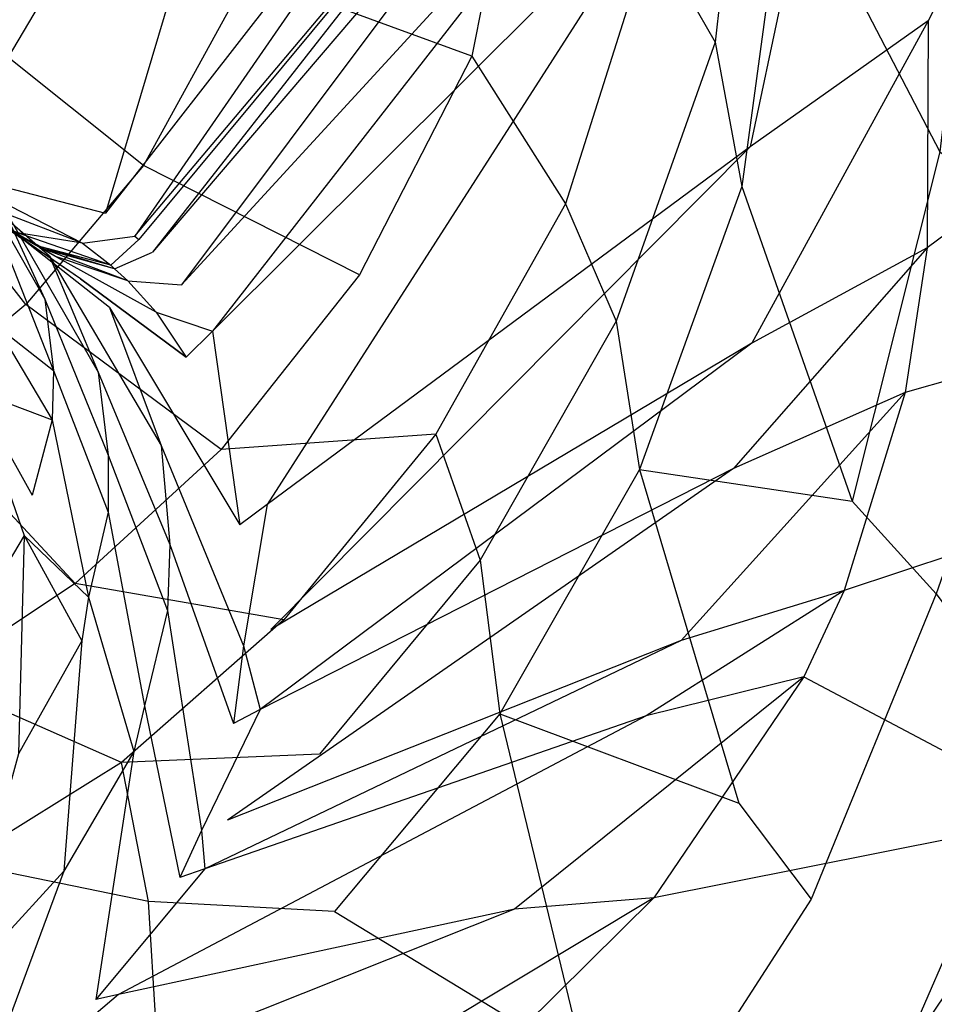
# Model space of a CAD drawing. Extents: x 0 to 0.3, y -0.31 to 0.
# Tile 20 of 27: x 0.184 to 0.226, y -0.151 to -0.105. Entities that reach past the tile are written whole.
import ezdxf

# ---------------------------------------------------------------- set-up
doc = ezdxf.new("R2010")
doc.units = 0
doc.layers.add('L0_URINAL_N_752700__0___REPLACE', color=7, linetype='CONTINUOUS')

msp = doc.modelspace()

# ---------------------------------------------------------------- linework, layer by layer
at = {"layer": 'L0_URINAL_N_752700__0___REPLACE', "color": 8}
for points, invisible_edges in [([(0.251314, -0.023449, 0.500311), (0.223341, -0.021795, 0.504918), (0.246615, -0.112708, 0.445418), (0.251314, -0.023449, 0.500311)], 14), ([(0.246615, -0.112708, 0.445418), (0.223341, -0.021795, 0.504918), (0.229681, -0.103689, 0.450929), (0.246615, -0.112708, 0.445418)], 14), ([(0.183778, -0.08197, 0.223259), (0.1811, -0.110898, 0.160663), (0.196603, -0.084666, 0.221337), (0.183778, -0.08197, 0.223259)], 14), ([(0.196603, -0.084666, 0.221337), (0.1811, -0.110898, 0.160663), (0.187762, -0.11434, 0.158636), (0.196603, -0.084666, 0.221337)], 14), ([(0.196603, -0.084666, 0.221337), (0.187762, -0.11434, 0.158636), (0.206536, -0.090147, 0.217362), (0.196603, -0.084666, 0.221337)], 14), ([(0.234299, -0.088455, 0.29645), (0.221617, -0.090909, 0.265487), (0.225453, -0.105526, 0.253405), (0.234299, -0.088455, 0.29645)], 14), ([(0.234299, -0.088455, 0.29645), (0.225453, -0.105526, 0.253405), (0.238709, -0.106007, 0.281081), (0.234299, -0.088455, 0.29645)], 14), ([(0.206536, -0.090147, 0.217362), (0.187762, -0.11434, 0.158636), (0.189102, -0.115387, 0.158018), (0.206536, -0.090147, 0.217362)], 14), ([(0.206536, -0.090147, 0.217362), (0.189102, -0.115387, 0.158018), (0.208524, -0.091815, 0.216145), (0.206536, -0.090147, 0.217362)], 14), ([(0.221617, -0.090909, 0.265487), (0.213753, -0.09873, 0.211068), (0.217299, -0.111306, 0.201759), (0.221617, -0.090909, 0.265487)], 14), ([(0.221617, -0.090909, 0.265487), (0.217299, -0.111306, 0.201759), (0.225453, -0.105526, 0.253405), (0.221617, -0.090909, 0.265487)], 14), ([(0.189102, -0.115387, 0.158018), (0.208787, -0.092073, 0.215956), (0.208524, -0.091815, 0.216145), (0.189102, -0.115387, 0.158018)], 14), ([(0.208787, -0.092073, 0.215956), (0.189102, -0.115387, 0.158018), (0.18928, -0.11555, 0.157923), (0.208787, -0.092073, 0.215956)], 13), ([(0.208787, -0.092073, 0.215956), (0.18928, -0.11555, 0.157923), (0.189903, -0.116121, 0.157586), (0.208787, -0.092073, 0.215956)], 14), ([(0.208787, -0.092073, 0.215956), (0.189903, -0.116121, 0.157586), (0.209709, -0.092982, 0.215292), (0.208787, -0.092073, 0.215956)], 14), ([(0.217264, -0.092021, 0.030038), (0.215701, -0.106507, 0.030339), (0.212781, -0.101433, 0.019572), (0.217264, -0.092021, 0.030038)], 14), ([(0.217264, -0.092021, 0.030038), (0.218972, -0.098061, 0.052982), (0.215701, -0.106507, 0.030339), (0.217264, -0.092021, 0.030038)], 14), ([(0.209709, -0.092982, 0.215292), (0.189903, -0.116121, 0.157586), (0.191243, -0.117616, 0.156705), (0.209709, -0.092982, 0.215292)], 14), ([(0.209709, -0.092982, 0.215292), (0.191243, -0.117616, 0.156705), (0.211684, -0.095358, 0.213549), (0.209709, -0.092982, 0.215292)], 14), ([(0.204538, -0.10715, 0.011766), (0.194311, -0.103399, 0.00621), (0.197395, -0.093046, 0.006135), (0.204538, -0.10715, 0.011766)], 14), ([(0.206898, -0.095221, 0.011778), (0.204538, -0.10715, 0.011766), (0.197395, -0.093046, 0.006135), (0.206898, -0.095221, 0.011778)], 14), ([(0.211684, -0.095358, 0.213549), (0.191243, -0.117616, 0.156705), (0.192657, -0.119739, 0.155452), (0.211684, -0.095358, 0.213549)], 14), ([(0.211684, -0.095358, 0.213549), (0.192657, -0.119739, 0.155452), (0.213753, -0.09873, 0.211068), (0.211684, -0.095358, 0.213549)], 14), ([(0.206898, -0.095221, 0.011778), (0.212781, -0.101433, 0.019572), (0.204538, -0.10715, 0.011766), (0.206898, -0.095221, 0.011778)], 14), ([(0.227833, -0.095786, 0.146436), (0.225995, -0.111525, 0.148858), (0.218972, -0.098061, 0.052982), (0.227833, -0.095786, 0.146436)], 14), ([(0.218972, -0.098061, 0.052982), (0.216917, -0.113112, 0.053676), (0.215701, -0.106507, 0.030339), (0.218972, -0.098061, 0.052982)], 14), ([(0.218972, -0.098061, 0.052982), (0.225995, -0.111525, 0.148858), (0.216917, -0.113112, 0.053676), (0.218972, -0.098061, 0.052982)], 14), ([(0.213753, -0.09873, 0.211068), (0.192657, -0.119739, 0.155452), (0.19517, -0.127692, 0.15076), (0.213753, -0.09873, 0.211068)], 14), ([(0.213753, -0.09873, 0.211068), (0.19517, -0.127692, 0.15076), (0.217299, -0.111306, 0.201759), (0.213753, -0.09873, 0.211068)], 14), ([(0.1895, -0.112161, 0.006304), (0.177735, -0.102765, 0.003301), (0.181245, -0.099619, 0.003301), (0.1895, -0.112161, 0.006304)], 14), ([(0.194311, -0.103399, 0.00621), (0.1895, -0.112161, 0.006304), (0.181245, -0.099619, 0.003301), (0.194311, -0.103399, 0.00621)], 14), ([(0.212781, -0.101433, 0.019572), (0.208841, -0.113912, 0.01991), (0.204538, -0.10715, 0.011766), (0.212781, -0.101433, 0.019572)], 14), ([(0.212781, -0.101433, 0.019572), (0.215701, -0.106507, 0.030339), (0.208841, -0.113912, 0.01991), (0.212781, -0.101433, 0.019572)], 14), ([(0.184101, -0.118524, 0.006268), (0.174325, -0.106162, 0.003301), (0.177735, -0.102765, 0.003301), (0.184101, -0.118524, 0.006268)], 14), ([(0.1895, -0.112161, 0.006304), (0.184101, -0.118524, 0.006268), (0.177735, -0.102765, 0.003301), (0.1895, -0.112161, 0.006304)], 14), ([(0.199398, -0.117162, 0.012048), (0.1895, -0.112161, 0.006304), (0.194311, -0.103399, 0.00621), (0.199398, -0.117162, 0.012048)], 14), ([(0.204538, -0.10715, 0.011766), (0.199398, -0.117162, 0.012048), (0.194311, -0.103399, 0.00621), (0.204538, -0.10715, 0.011766)], 14), ([(0.225453, -0.105526, 0.253405), (0.217299, -0.111306, 0.201759), (0.217371, -0.12029, 0.195069), (0.225453, -0.105526, 0.253405)], 14), ([(0.225453, -0.105526, 0.253405), (0.217371, -0.12029, 0.195069), (0.225415, -0.115929, 0.244727), (0.225453, -0.105526, 0.253405)], 14), ([(0.225453, -0.105526, 0.253405), (0.225415, -0.115929, 0.244727), (0.238709, -0.106007, 0.281081), (0.225453, -0.105526, 0.253405)], 14), ([(0.184101, -0.118524, 0.006268), (0.178692, -0.123048, 0.006277), (0.174325, -0.106162, 0.003301), (0.184101, -0.118524, 0.006268)], 14), ([(0.238709, -0.106007, 0.281081), (0.225415, -0.115929, 0.244727), (0.23858, -0.118471, 0.270044), (0.238709, -0.106007, 0.281081)], 14), ([(0.215701, -0.106507, 0.030339), (0.211155, -0.119293, 0.030643), (0.208841, -0.113912, 0.01991), (0.215701, -0.106507, 0.030339)], 14), ([(0.215701, -0.106507, 0.030339), (0.216917, -0.113112, 0.053676), (0.211155, -0.119293, 0.030643), (0.215701, -0.106507, 0.030339)], 14), ([(0.204538, -0.10715, 0.011766), (0.208841, -0.113912, 0.01991), (0.199398, -0.117162, 0.012048), (0.204538, -0.10715, 0.011766)], 14), ([(0.180219, -0.112388, 0.157217), (0.187762, -0.11434, 0.158636), (0.1811, -0.110898, 0.160663), (0.180219, -0.112388, 0.157217)], 14), ([(0.180761, -0.110884, 0.137733), (0.182682, -0.11473, 0.131453), (0.184979, -0.118286, 0.133766), (0.180761, -0.110884, 0.137733)], 14), ([(0.180761, -0.110884, 0.137733), (0.184979, -0.118286, 0.133766), (0.182887, -0.113765, 0.139911), (0.180761, -0.110884, 0.137733)], 14), ([(0.217299, -0.111306, 0.201759), (0.19517, -0.127692, 0.15076), (0.195331, -0.133409, 0.147385), (0.217299, -0.111306, 0.201759)], 14), ([(0.217299, -0.111306, 0.201759), (0.195331, -0.133409, 0.147385), (0.217371, -0.12029, 0.195069), (0.217299, -0.111306, 0.201759)], 14), ([(0.225995, -0.111525, 0.148858), (0.22198, -0.127534, 0.151284), (0.216917, -0.113112, 0.053676), (0.225995, -0.111525, 0.148858)], 14), ([(0.225995, -0.111525, 0.148858), (0.231479, -0.115484, 0.172646), (0.22198, -0.127534, 0.151284), (0.225995, -0.111525, 0.148858)], 14), ([(0.19306, -0.125169, 0.012325), (0.184101, -0.118524, 0.006268), (0.1895, -0.112161, 0.006304), (0.19306, -0.125169, 0.012325)], 14), ([(0.199398, -0.117162, 0.012048), (0.19306, -0.125169, 0.012325), (0.1895, -0.112161, 0.006304), (0.199398, -0.117162, 0.012048)], 14), ([(0.180219, -0.112388, 0.157217), (0.178013, -0.112395, 0.152757), (0.186696, -0.115714, 0.155301), (0.180219, -0.112388, 0.157217)], 14), ([(0.186696, -0.115714, 0.155301), (0.178013, -0.112395, 0.152757), (0.183726, -0.115235, 0.150554), (0.186696, -0.115714, 0.155301)], 14), ([(0.187762, -0.11434, 0.158636), (0.180219, -0.112388, 0.157217), (0.186696, -0.115714, 0.155301), (0.187762, -0.11434, 0.158636)], 13), ([(0.18387, -0.115475, 0.144649), (0.180502, -0.112633, 0.143202), (0.181574, -0.11319, 0.141935), (0.18387, -0.115475, 0.144649)], 14), ([(0.18278, -0.114736, 0.145793), (0.180502, -0.112633, 0.143202), (0.18387, -0.115475, 0.144649), (0.18278, -0.114736, 0.145793)], 14), ([(0.185186, -0.116312, 0.142878), (0.181574, -0.11319, 0.141935), (0.182887, -0.113765, 0.139911), (0.185186, -0.116312, 0.142878)], 14), ([(0.18387, -0.115475, 0.144649), (0.181574, -0.11319, 0.141935), (0.185186, -0.116312, 0.142878), (0.18387, -0.115475, 0.144649)], 14), ([(0.216917, -0.113112, 0.053676), (0.212225, -0.126079, 0.05438), (0.211155, -0.119293, 0.030643), (0.216917, -0.113112, 0.053676)], 14), ([(0.216917, -0.113112, 0.053676), (0.22198, -0.127534, 0.151284), (0.212225, -0.126079, 0.05438), (0.216917, -0.113112, 0.053676)], 14), ([(0.184797, -0.115889, 0.149871), (0.181166, -0.114063, 0.14716), (0.182155, -0.114475, 0.146373), (0.184797, -0.115889, 0.149871)], 14), ([(0.183726, -0.115235, 0.150554), (0.181166, -0.114063, 0.14716), (0.184797, -0.115889, 0.149871), (0.183726, -0.115235, 0.150554)], 14), ([(0.182887, -0.113765, 0.139911), (0.184979, -0.118286, 0.133766), (0.187425, -0.121623, 0.137104), (0.182887, -0.113765, 0.139911)], 14), ([(0.182887, -0.113765, 0.139911), (0.187425, -0.121623, 0.137104), (0.185186, -0.116312, 0.142878), (0.182887, -0.113765, 0.139911)], 14), ([(0.208841, -0.113912, 0.01991), (0.202888, -0.12446, 0.020117), (0.199398, -0.117162, 0.012048), (0.208841, -0.113912, 0.01991)], 14), ([(0.208841, -0.113912, 0.01991), (0.211155, -0.119293, 0.030643), (0.202888, -0.12446, 0.020117), (0.208841, -0.113912, 0.01991)], 14), ([(0.184944, -0.115986, 0.149763), (0.182155, -0.114475, 0.146373), (0.182294, -0.114533, 0.146244), (0.184944, -0.115986, 0.149763)], 14), ([(0.184797, -0.115889, 0.149871), (0.182155, -0.114475, 0.146373), (0.184944, -0.115986, 0.149763), (0.184797, -0.115889, 0.149871)], 14), ([(0.185461, -0.116327, 0.14938), (0.182294, -0.114533, 0.146244), (0.18278, -0.114736, 0.145793), (0.185461, -0.116327, 0.14938)], 14), ([(0.184944, -0.115986, 0.149763), (0.182294, -0.114533, 0.146244), (0.185461, -0.116327, 0.14938), (0.184944, -0.115986, 0.149763)], 14), ([(0.186696, -0.115714, 0.155301), (0.189102, -0.115387, 0.158018), (0.187762, -0.11434, 0.158636), (0.186696, -0.115714, 0.155301)], 14), ([(0.182682, -0.11473, 0.131453), (0.182936, -0.117517, 0.126828), (0.185369, -0.12154, 0.12924), (0.182682, -0.11473, 0.131453)], 14), ([(0.182682, -0.11473, 0.131453), (0.185369, -0.12154, 0.12924), (0.184979, -0.118286, 0.133766), (0.182682, -0.11473, 0.131453)], 14), ([(0.186617, -0.11735, 0.148388), (0.18278, -0.114736, 0.145793), (0.18387, -0.115475, 0.144649), (0.186617, -0.11735, 0.148388)], 14), ([(0.185461, -0.116327, 0.14938), (0.18278, -0.114736, 0.145793), (0.186617, -0.11735, 0.148388), (0.185461, -0.116327, 0.14938)], 14), ([(0.187999, -0.116726, 0.154717), (0.183726, -0.115235, 0.150554), (0.184797, -0.115889, 0.149871), (0.187999, -0.116726, 0.154717)], 14), ([(0.186696, -0.115714, 0.155301), (0.183726, -0.115235, 0.150554), (0.187999, -0.116726, 0.154717), (0.186696, -0.115714, 0.155301)], 14), ([(0.189102, -0.115387, 0.158018), (0.186696, -0.115714, 0.155301), (0.187999, -0.116726, 0.154717), (0.189102, -0.115387, 0.158018)], 13), ([(0.187999, -0.116726, 0.154717), (0.18928, -0.11555, 0.157923), (0.189102, -0.115387, 0.158018), (0.187999, -0.116726, 0.154717)], 14), ([(0.187946, -0.118657, 0.146912), (0.18387, -0.115475, 0.144649), (0.185186, -0.116312, 0.142878), (0.187946, -0.118657, 0.146912)], 14), ([(0.186617, -0.11735, 0.148388), (0.18387, -0.115475, 0.144649), (0.187946, -0.118657, 0.146912), (0.186617, -0.11735, 0.148388)], 14), ([(0.188172, -0.116883, 0.154627), (0.184797, -0.115889, 0.149871), (0.184944, -0.115986, 0.149763), (0.188172, -0.116883, 0.154627)], 14), ([(0.187999, -0.116726, 0.154717), (0.184797, -0.115889, 0.149871), (0.188172, -0.116883, 0.154627), (0.187999, -0.116726, 0.154717)], 14), ([(0.18928, -0.11555, 0.157923), (0.187999, -0.116726, 0.154717), (0.188172, -0.116883, 0.154627), (0.18928, -0.11555, 0.157923)], 13), ([(0.188172, -0.116883, 0.154627), (0.189903, -0.116121, 0.157586), (0.18928, -0.11555, 0.157923), (0.188172, -0.116883, 0.154627)], 14), ([(0.231479, -0.115484, 0.172646), (0.22582, -0.131785, 0.175402), (0.22198, -0.127534, 0.151284), (0.231479, -0.115484, 0.172646)], 14), ([(0.188778, -0.117435, 0.154309), (0.184944, -0.115986, 0.149763), (0.185461, -0.116327, 0.14938), (0.188778, -0.117435, 0.154309)], 14), ([(0.188172, -0.116883, 0.154627), (0.184944, -0.115986, 0.149763), (0.188778, -0.117435, 0.154309), (0.188172, -0.116883, 0.154627)], 14), ([(0.185186, -0.116312, 0.142878), (0.187425, -0.121623, 0.137104), (0.190308, -0.124986, 0.141719), (0.185186, -0.116312, 0.142878)], 14), ([(0.185186, -0.116312, 0.142878), (0.190308, -0.124986, 0.141719), (0.187946, -0.118657, 0.146912), (0.185186, -0.116312, 0.142878)], 14), ([(0.190082, -0.11888, 0.153477), (0.185461, -0.116327, 0.14938), (0.186617, -0.11735, 0.148388), (0.190082, -0.11888, 0.153477)], 14), ([(0.188778, -0.117435, 0.154309), (0.185461, -0.116327, 0.14938), (0.190082, -0.11888, 0.153477), (0.188778, -0.117435, 0.154309)], 14), ([(0.189903, -0.116121, 0.157586), (0.188172, -0.116883, 0.154627), (0.188778, -0.117435, 0.154309), (0.189903, -0.116121, 0.157586)], 13), ([(0.188778, -0.117435, 0.154309), (0.191243, -0.117616, 0.156705), (0.189903, -0.116121, 0.157586), (0.188778, -0.117435, 0.154309)], 14), ([(0.225415, -0.115929, 0.244727), (0.217371, -0.12029, 0.195069), (0.216542, -0.126035, 0.190776), (0.225415, -0.115929, 0.244727)], 14), ([(0.225415, -0.115929, 0.244727), (0.216542, -0.126035, 0.190776), (0.224406, -0.122561, 0.239161), (0.225415, -0.115929, 0.244727)], 14), ([(0.225415, -0.115929, 0.244727), (0.224406, -0.122561, 0.239161), (0.23858, -0.118471, 0.270044), (0.225415, -0.115929, 0.244727)], 14), ([(0.202888, -0.12446, 0.020117), (0.19306, -0.125169, 0.012325), (0.199398, -0.117162, 0.012048), (0.202888, -0.12446, 0.020117)], 14), ([(0.18274, -0.119481, 0.123842), (0.185369, -0.12154, 0.12924), (0.182936, -0.117517, 0.126828), (0.18274, -0.119481, 0.123842)], 14), ([(0.191459, -0.120932, 0.152294), (0.186617, -0.11735, 0.148388), (0.187946, -0.118657, 0.146912), (0.191459, -0.120932, 0.152294)], 14), ([(0.186617, -0.11735, 0.148388), (0.191459, -0.120932, 0.152294), (0.190082, -0.11888, 0.153477), (0.186617, -0.11735, 0.148388)], 14), ([(0.191243, -0.117616, 0.156705), (0.188778, -0.117435, 0.154309), (0.190082, -0.11888, 0.153477), (0.191243, -0.117616, 0.156705)], 13), ([(0.190082, -0.11888, 0.153477), (0.192657, -0.119739, 0.155452), (0.191243, -0.117616, 0.156705), (0.190082, -0.11888, 0.153477)], 14), ([(0.186371, -0.13131, 0.01255), (0.178692, -0.123048, 0.006277), (0.184101, -0.118524, 0.006268), (0.186371, -0.13131, 0.01255)], 14), ([(0.19306, -0.125169, 0.012325), (0.186371, -0.13131, 0.01255), (0.184101, -0.118524, 0.006268), (0.19306, -0.125169, 0.012325)], 14), ([(0.184979, -0.118286, 0.133766), (0.185369, -0.12154, 0.12924), (0.187881, -0.125431, 0.132862), (0.184979, -0.118286, 0.133766)], 14), ([(0.184979, -0.118286, 0.133766), (0.187881, -0.125431, 0.132862), (0.187425, -0.121623, 0.137104), (0.184979, -0.118286, 0.133766)], 14), ([(0.23858, -0.118471, 0.270044), (0.224406, -0.122561, 0.239161), (0.237337, -0.126404, 0.262967), (0.23858, -0.118471, 0.270044)], 14), ([(0.187946, -0.118657, 0.146912), (0.190308, -0.124986, 0.141719), (0.193913, -0.128622, 0.147864), (0.187946, -0.118657, 0.146912)], 14), ([(0.187946, -0.118657, 0.146912), (0.193913, -0.128622, 0.147864), (0.191459, -0.120932, 0.152294), (0.187946, -0.118657, 0.146912)], 14), ([(0.192657, -0.119739, 0.155452), (0.190082, -0.11888, 0.153477), (0.191459, -0.120932, 0.152294), (0.192657, -0.119739, 0.155452)], 13), ([(0.181709, -0.122454, 0.120148), (0.185313, -0.123807, 0.126293), (0.18274, -0.119481, 0.123842), (0.181709, -0.122454, 0.120148)], 14), ([(0.185369, -0.12154, 0.12924), (0.18274, -0.119481, 0.123842), (0.185313, -0.123807, 0.126293), (0.185369, -0.12154, 0.12924)], 13), ([(0.211155, -0.119293, 0.030643), (0.204932, -0.13024, 0.030918), (0.202888, -0.12446, 0.020117), (0.211155, -0.119293, 0.030643)], 14), ([(0.211155, -0.119293, 0.030643), (0.212225, -0.126079, 0.05438), (0.204932, -0.13024, 0.030918), (0.211155, -0.119293, 0.030643)], 14), ([(0.192657, -0.119739, 0.155452), (0.191459, -0.120932, 0.152294), (0.193913, -0.128622, 0.147864), (0.192657, -0.119739, 0.155452)], 14), ([(0.192657, -0.119739, 0.155452), (0.193913, -0.128622, 0.147864), (0.19517, -0.127692, 0.15076), (0.192657, -0.119739, 0.155452)], 14), ([(0.217371, -0.12029, 0.195069), (0.195331, -0.133409, 0.147385), (0.19485, -0.137083, 0.145215), (0.217371, -0.12029, 0.195069)], 14), ([(0.217371, -0.12029, 0.195069), (0.19485, -0.137083, 0.145215), (0.216542, -0.126035, 0.190776), (0.217371, -0.12029, 0.195069)], 14), ([(0.185369, -0.12154, 0.12924), (0.185313, -0.123807, 0.126293), (0.187877, -0.12803, 0.130083), (0.185369, -0.12154, 0.12924)], 14), ([(0.185369, -0.12154, 0.12924), (0.187877, -0.12803, 0.130083), (0.187881, -0.125431, 0.132862), (0.185369, -0.12154, 0.12924)], 14), ([(0.187425, -0.121623, 0.137104), (0.187881, -0.125431, 0.132862), (0.190707, -0.129525, 0.137929), (0.187425, -0.121623, 0.137104)], 14), ([(0.187425, -0.121623, 0.137104), (0.190707, -0.129525, 0.137929), (0.190308, -0.124986, 0.141719), (0.187425, -0.121623, 0.137104)], 14), ([(0.181709, -0.122454, 0.120148), (0.181176, -0.124096, 0.118402), (0.184032, -0.129106, 0.120772), (0.181709, -0.122454, 0.120148)], 14), ([(0.181709, -0.122454, 0.120148), (0.184032, -0.129106, 0.120772), (0.184395, -0.127254, 0.122561), (0.181709, -0.122454, 0.120148)], 14), ([(0.185313, -0.123807, 0.126293), (0.181709, -0.122454, 0.120148), (0.184395, -0.127254, 0.122561), (0.185313, -0.123807, 0.126293)], 13), ([(0.224406, -0.122561, 0.239161), (0.216542, -0.126035, 0.190776), (0.214143, -0.133911, 0.184865), (0.224406, -0.122561, 0.239161)], 14), ([(0.224406, -0.122561, 0.239161), (0.214143, -0.133911, 0.184865), (0.221607, -0.131626, 0.231503), (0.224406, -0.122561, 0.239161)], 14), ([(0.224406, -0.122561, 0.239161), (0.221607, -0.131626, 0.231503), (0.237337, -0.126404, 0.262967), (0.224406, -0.122561, 0.239161)], 14), ([(0.186371, -0.13131, 0.01255), (0.179759, -0.135673, 0.01264), (0.178692, -0.123048, 0.006277), (0.186371, -0.13131, 0.01255)], 14), ([(0.185313, -0.123807, 0.126293), (0.184395, -0.127254, 0.122561), (0.186983, -0.131929, 0.126466), (0.185313, -0.123807, 0.126293)], 14), ([(0.185313, -0.123807, 0.126293), (0.186983, -0.131929, 0.126466), (0.187877, -0.12803, 0.130083), (0.185313, -0.123807, 0.126293)], 14), ([(0.181176, -0.124096, 0.118402), (0.18122, -0.133814, 0.116936), (0.184032, -0.129106, 0.120772), (0.181176, -0.124096, 0.118402)], 14), ([(0.202888, -0.12446, 0.020117), (0.195928, -0.132967, 0.02027), (0.19306, -0.125169, 0.012325), (0.202888, -0.12446, 0.020117)], 14), ([(0.202888, -0.12446, 0.020117), (0.204932, -0.13024, 0.030918), (0.195928, -0.132967, 0.02027), (0.202888, -0.12446, 0.020117)], 14), ([(0.195928, -0.132967, 0.02027), (0.186371, -0.13131, 0.01255), (0.19306, -0.125169, 0.012325), (0.195928, -0.132967, 0.02027)], 14), ([(0.190308, -0.124986, 0.141719), (0.190707, -0.129525, 0.137929), (0.19408, -0.134154, 0.144677), (0.190308, -0.124986, 0.141719)], 14), ([(0.190308, -0.124986, 0.141719), (0.19408, -0.134154, 0.144677), (0.193913, -0.128622, 0.147864), (0.190308, -0.124986, 0.141719)], 14), ([(0.187881, -0.125431, 0.132862), (0.187877, -0.12803, 0.130083), (0.190591, -0.132536, 0.13545), (0.187881, -0.125431, 0.132862)], 14), ([(0.187881, -0.125431, 0.132862), (0.190591, -0.132536, 0.13545), (0.190707, -0.129525, 0.137929), (0.187881, -0.125431, 0.132862)], 14), ([(0.216542, -0.126035, 0.190776), (0.19485, -0.137083, 0.145215), (0.193343, -0.142148, 0.142223), (0.216542, -0.126035, 0.190776)], 14), ([(0.216542, -0.126035, 0.190776), (0.193343, -0.142148, 0.142223), (0.214143, -0.133911, 0.184865), (0.216542, -0.126035, 0.190776)], 14), ([(0.212225, -0.126079, 0.05438), (0.205821, -0.137269, 0.055077), (0.204932, -0.13024, 0.030918), (0.212225, -0.126079, 0.05438)], 14), ([(0.212225, -0.126079, 0.05438), (0.216782, -0.141361, 0.15352), (0.205821, -0.137269, 0.055077), (0.212225, -0.126079, 0.05438)], 14), ([(0.212225, -0.126079, 0.05438), (0.22198, -0.127534, 0.151284), (0.216782, -0.141361, 0.15352), (0.212225, -0.126079, 0.05438)], 14), ([(0.237337, -0.126404, 0.262967), (0.221607, -0.131626, 0.231503), (0.233969, -0.137228, 0.253233), (0.237337, -0.126404, 0.262967)], 14), ([(0.184032, -0.129106, 0.120772), (0.186983, -0.131929, 0.126466), (0.184395, -0.127254, 0.122561), (0.184032, -0.129106, 0.120772)], 14), ([(0.22198, -0.127534, 0.151284), (0.22582, -0.131785, 0.175402), (0.216782, -0.141361, 0.15352), (0.22198, -0.127534, 0.151284)], 14), ([(0.187877, -0.12803, 0.130083), (0.186983, -0.131929, 0.126466), (0.189547, -0.136907, 0.132126), (0.187877, -0.12803, 0.130083)], 14), ([(0.187877, -0.12803, 0.130083), (0.189547, -0.136907, 0.132126), (0.190591, -0.132536, 0.13545), (0.187877, -0.12803, 0.130083)], 14), ([(0.19517, -0.127692, 0.15076), (0.193913, -0.128622, 0.147864), (0.19408, -0.134154, 0.144677), (0.19517, -0.127692, 0.15076)], 14), ([(0.19517, -0.127692, 0.15076), (0.19408, -0.134154, 0.144677), (0.195331, -0.133409, 0.147385), (0.19517, -0.127692, 0.15076)], 14), ([(0.184032, -0.129106, 0.120772), (0.18122, -0.133814, 0.116936), (0.183766, -0.13911, 0.120843), (0.184032, -0.129106, 0.120772)], 14), ([(0.184032, -0.129106, 0.120772), (0.183766, -0.13911, 0.120843), (0.186666, -0.13393, 0.124731), (0.184032, -0.129106, 0.120772)], 14), ([(0.186983, -0.131929, 0.126466), (0.184032, -0.129106, 0.120772), (0.186666, -0.13393, 0.124731), (0.186983, -0.131929, 0.126466)], 13), ([(0.190707, -0.129525, 0.137929), (0.190591, -0.132536, 0.13545), (0.193618, -0.137711, 0.142628), (0.190707, -0.129525, 0.137929)], 14), ([(0.190707, -0.129525, 0.137929), (0.193618, -0.137711, 0.142628), (0.19408, -0.134154, 0.144677), (0.190707, -0.129525, 0.137929)], 14), ([(0.204932, -0.13024, 0.030918), (0.197568, -0.139116, 0.031149), (0.195928, -0.132967, 0.02027), (0.204932, -0.13024, 0.030918)], 14), ([(0.204932, -0.13024, 0.030918), (0.205821, -0.137269, 0.055077), (0.197568, -0.139116, 0.031149), (0.204932, -0.13024, 0.030918)], 14), ([(0.188497, -0.139504, 0.020363), (0.179759, -0.135673, 0.01264), (0.186371, -0.13131, 0.01255), (0.188497, -0.139504, 0.020363)], 14), ([(0.195928, -0.132967, 0.02027), (0.188497, -0.139504, 0.020363), (0.186371, -0.13131, 0.01255), (0.195928, -0.132967, 0.02027)], 14), ([(0.221607, -0.131626, 0.231503), (0.214143, -0.133911, 0.184865), (0.212537, -0.13736, 0.182265), (0.221607, -0.131626, 0.231503)], 14), ([(0.221607, -0.131626, 0.231503), (0.212537, -0.13736, 0.182265), (0.219761, -0.135584, 0.228135), (0.221607, -0.131626, 0.231503)], 14), ([(0.221607, -0.131626, 0.231503), (0.219761, -0.135584, 0.228135), (0.233969, -0.137228, 0.253233), (0.221607, -0.131626, 0.231503)], 14), ([(0.186983, -0.131929, 0.126466), (0.186666, -0.13393, 0.124731), (0.189051, -0.139008, 0.130564), (0.186983, -0.131929, 0.126466)], 14), ([(0.186983, -0.131929, 0.126466), (0.189051, -0.139008, 0.130564), (0.189547, -0.136907, 0.132126), (0.186983, -0.131929, 0.126466)], 14), ([(0.22582, -0.131785, 0.175402), (0.220098, -0.145769, 0.177967), (0.216782, -0.141361, 0.15352), (0.22582, -0.131785, 0.175402)], 14), ([(0.22582, -0.131785, 0.175402), (0.23063, -0.138259, 0.186421), (0.220098, -0.145769, 0.177967), (0.22582, -0.131785, 0.175402)], 14), ([(0.190591, -0.132536, 0.13545), (0.189547, -0.136907, 0.132126), (0.192161, -0.142615, 0.139802), (0.190591, -0.132536, 0.13545)], 14), ([(0.190591, -0.132536, 0.13545), (0.192161, -0.142615, 0.139802), (0.193618, -0.137711, 0.142628), (0.190591, -0.132536, 0.13545)], 14), ([(0.197568, -0.139116, 0.031149), (0.188497, -0.139504, 0.020363), (0.195928, -0.132967, 0.02027), (0.197568, -0.139116, 0.031149)], 14), ([(0.19408, -0.134154, 0.144677), (0.19485, -0.137083, 0.145215), (0.195331, -0.133409, 0.147385), (0.19408, -0.134154, 0.144677)], 14), ([(0.186666, -0.13393, 0.124731), (0.183766, -0.13911, 0.120843), (0.185846, -0.144482, 0.126856), (0.186666, -0.13393, 0.124731)], 14), ([(0.186666, -0.13393, 0.124731), (0.185846, -0.144482, 0.126856), (0.189051, -0.139008, 0.130564), (0.186666, -0.13393, 0.124731)], 14), ([(0.214143, -0.133911, 0.184865), (0.193343, -0.142148, 0.142223), (0.192308, -0.144376, 0.140907), (0.214143, -0.133911, 0.184865)], 14), ([(0.214143, -0.133911, 0.184865), (0.192308, -0.144376, 0.140907), (0.212537, -0.13736, 0.182265), (0.214143, -0.133911, 0.184865)], 14), ([(0.19485, -0.137083, 0.145215), (0.19408, -0.134154, 0.144677), (0.193618, -0.137711, 0.142628), (0.19485, -0.137083, 0.145215)], 13), ([(0.188497, -0.139504, 0.020363), (0.181095, -0.144111, 0.02041), (0.179759, -0.135673, 0.01264), (0.188497, -0.139504, 0.020363)], 14), ([(0.219761, -0.135584, 0.228135), (0.212537, -0.13736, 0.182265), (0.2065, -0.146218, 0.175548), (0.219761, -0.135584, 0.228135)], 14), ([(0.219761, -0.135584, 0.228135), (0.2065, -0.146218, 0.175548), (0.212891, -0.145712, 0.219439), (0.219761, -0.135584, 0.228135)], 14), ([(0.219761, -0.135584, 0.228135), (0.212891, -0.145712, 0.219439), (0.231766, -0.141946, 0.248953), (0.219761, -0.135584, 0.228135)], 14), ([(0.219761, -0.135584, 0.228135), (0.231766, -0.141946, 0.248953), (0.233969, -0.137228, 0.253233), (0.219761, -0.135584, 0.228135)], 14), ([(0.189547, -0.136907, 0.132126), (0.189051, -0.139008, 0.130564), (0.191159, -0.144775, 0.138558), (0.189547, -0.136907, 0.132126)], 14), ([(0.189547, -0.136907, 0.132126), (0.191159, -0.144775, 0.138558), (0.192161, -0.142615, 0.139802), (0.189547, -0.136907, 0.132126)], 14), ([(0.19485, -0.137083, 0.145215), (0.193618, -0.137711, 0.142628), (0.192161, -0.142615, 0.139802), (0.19485, -0.137083, 0.145215)], 14), ([(0.19485, -0.137083, 0.145215), (0.192161, -0.142615, 0.139802), (0.193343, -0.142148, 0.142223), (0.19485, -0.137083, 0.145215)], 14), ([(0.212537, -0.13736, 0.182265), (0.192308, -0.144376, 0.140907), (0.188351, -0.150135, 0.137502), (0.212537, -0.13736, 0.182265)], 14), ([(0.212537, -0.13736, 0.182265), (0.188351, -0.150135, 0.137502), (0.2065, -0.146218, 0.175548), (0.212537, -0.13736, 0.182265)], 14), ([(0.205821, -0.137269, 0.055077), (0.198248, -0.146331, 0.055641), (0.197568, -0.139116, 0.031149), (0.205821, -0.137269, 0.055077)], 14), ([(0.205821, -0.137269, 0.055077), (0.209707, -0.153283, 0.155448), (0.198248, -0.146331, 0.055641), (0.205821, -0.137269, 0.055077)], 14), ([(0.205821, -0.137269, 0.055077), (0.216782, -0.141361, 0.15352), (0.209707, -0.153283, 0.155448), (0.205821, -0.137269, 0.055077)], 14), ([(0.23063, -0.138259, 0.186421), (0.224378, -0.152632, 0.188476), (0.220098, -0.145769, 0.177967), (0.23063, -0.138259, 0.186421)], 14), ([(0.254354, -0.149948, 0.214164), (0.224378, -0.152632, 0.188476), (0.23063, -0.138259, 0.186421), (0.254354, -0.149948, 0.214164)], 14), ([(0.183766, -0.13911, 0.120843), (0.180778, -0.150014, 0.1233), (0.185846, -0.144482, 0.126856), (0.183766, -0.13911, 0.120843)], 14), ([(0.189051, -0.139008, 0.130564), (0.185846, -0.144482, 0.126856), (0.18732, -0.150357, 0.135342), (0.189051, -0.139008, 0.130564)], 14), ([(0.189051, -0.139008, 0.130564), (0.18732, -0.150357, 0.135342), (0.191159, -0.144775, 0.138558), (0.189051, -0.139008, 0.130564)], 14), ([(0.189722, -0.14587, 0.031302), (0.188497, -0.139504, 0.020363), (0.197568, -0.139116, 0.031149), (0.189722, -0.14587, 0.031302)], 14), ([(0.198248, -0.146331, 0.055641), (0.189722, -0.14587, 0.031302), (0.197568, -0.139116, 0.031149), (0.198248, -0.146331, 0.055641)], 14), ([(0.189722, -0.14587, 0.031302), (0.181095, -0.144111, 0.02041), (0.188497, -0.139504, 0.020363), (0.189722, -0.14587, 0.031302)], 14), ([(0.216782, -0.141361, 0.15352), (0.220098, -0.145769, 0.177967), (0.209707, -0.153283, 0.155448), (0.216782, -0.141361, 0.15352)], 14), ([(0.231766, -0.141946, 0.248953), (0.212891, -0.145712, 0.219439), (0.223619, -0.153994, 0.237902), (0.231766, -0.141946, 0.248953)], 14), ([(0.231766, -0.141946, 0.248953), (0.223619, -0.153994, 0.237902), (0.242623, -0.152634, 0.269993), (0.231766, -0.141946, 0.248953)], 14), ([(0.192161, -0.142615, 0.139802), (0.192308, -0.144376, 0.140907), (0.193343, -0.142148, 0.142223), (0.192161, -0.142615, 0.139802)], 14), ([(0.192308, -0.144376, 0.140907), (0.192161, -0.142615, 0.139802), (0.191159, -0.144775, 0.138558), (0.192308, -0.144376, 0.140907)], 13), ([(0.181901, -0.150592, 0.031367), (0.181095, -0.144111, 0.02041), (0.189722, -0.14587, 0.031302), (0.181901, -0.150592, 0.031367)], 14), ([(0.185846, -0.144482, 0.126856), (0.180778, -0.150014, 0.1233), (0.181645, -0.155821, 0.132193), (0.185846, -0.144482, 0.126856)], 14), ([(0.185846, -0.144482, 0.126856), (0.181645, -0.155821, 0.132193), (0.18732, -0.150357, 0.135342), (0.185846, -0.144482, 0.126856)], 14), ([(0.192308, -0.144376, 0.140907), (0.191159, -0.144775, 0.138558), (0.18732, -0.150357, 0.135342), (0.192308, -0.144376, 0.140907)], 14), ([(0.192308, -0.144376, 0.140907), (0.18732, -0.150357, 0.135342), (0.188351, -0.150135, 0.137502), (0.192308, -0.144376, 0.140907)], 14), ([(0.190177, -0.153212, 0.05598), (0.181901, -0.150592, 0.031367), (0.189722, -0.14587, 0.031302), (0.190177, -0.153212, 0.05598)], 14), ([(0.190177, -0.153212, 0.05598), (0.189722, -0.14587, 0.031302), (0.198248, -0.146331, 0.055641), (0.190177, -0.153212, 0.05598)], 14), ([(0.212891, -0.145712, 0.219439), (0.2065, -0.146218, 0.175548), (0.19772, -0.154797, 0.168994), (0.212891, -0.145712, 0.219439)], 14), ([(0.212891, -0.145712, 0.219439), (0.19772, -0.154797, 0.168994), (0.202995, -0.155465, 0.210961), (0.212891, -0.145712, 0.219439)], 14), ([(0.212891, -0.145712, 0.219439), (0.202995, -0.155465, 0.210961), (0.223619, -0.153994, 0.237902), (0.212891, -0.145712, 0.219439)], 14), ([(0.220098, -0.145769, 0.177967), (0.212394, -0.157697, 0.180212), (0.209707, -0.153283, 0.155448), (0.220098, -0.145769, 0.177967)], 14), ([(0.224378, -0.152632, 0.188476), (0.212394, -0.157697, 0.180212), (0.220098, -0.145769, 0.177967), (0.224378, -0.152632, 0.188476)], 14), ([(0.2065, -0.146218, 0.175548), (0.188351, -0.150135, 0.137502), (0.182508, -0.155766, 0.134171), (0.2065, -0.146218, 0.175548)], 14), ([(0.2065, -0.146218, 0.175548), (0.182508, -0.155766, 0.134171), (0.19772, -0.154797, 0.168994), (0.2065, -0.146218, 0.175548)], 14), ([(0.201355, -0.162919, 0.156967), (0.190177, -0.153212, 0.05598), (0.198248, -0.146331, 0.055641), (0.201355, -0.162919, 0.156967)], 14), ([(0.198248, -0.146331, 0.055641), (0.209707, -0.153283, 0.155448), (0.201355, -0.162919, 0.156967), (0.198248, -0.146331, 0.055641)], 14), ([(0.188351, -0.150135, 0.137502), (0.18732, -0.150357, 0.135342), (0.181645, -0.155821, 0.132193), (0.188351, -0.150135, 0.137502)], 14), ([(0.188351, -0.150135, 0.137502), (0.181645, -0.155821, 0.132193), (0.182508, -0.155766, 0.134171), (0.188351, -0.150135, 0.137502)], 14), ([(0.254354, -0.149948, 0.214164), (0.243708, -0.16621, 0.211988), (0.224378, -0.152632, 0.188476), (0.254354, -0.149948, 0.214164)], 14)]:
    msp.add_3dface(points, dxfattribs=dict(at, invisible_edges=invisible_edges))

doc.saveas('drawing.dxf')
